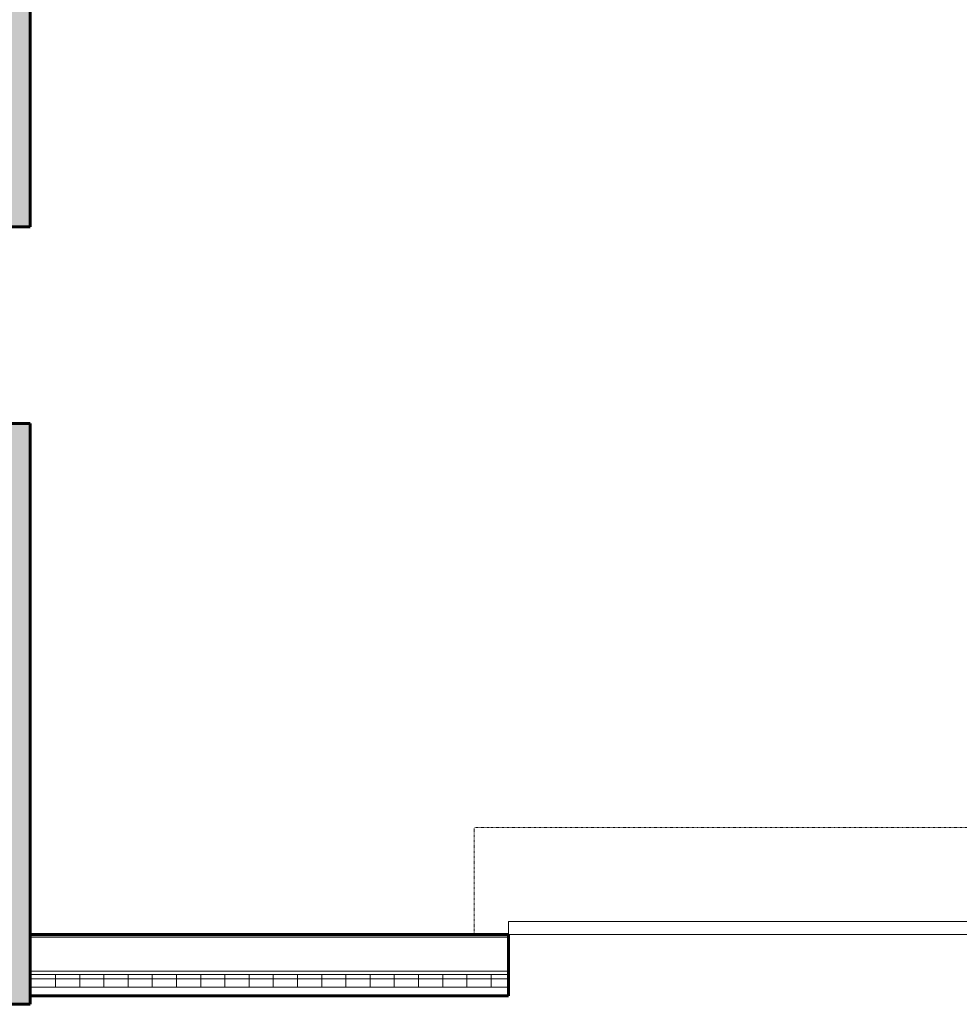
# Model space of a CAD drawing. Header units: inches. Extents: x 102 to 2483, y -110 to 488.
# Tile 2 of 30: x 898 to 1118, y -12 to 219. Entities that reach past the tile are written whole.
import ezdxf

# ---------------------------------------------------------------- set-up
doc = ezdxf.new("R2010")
doc.units = ezdxf.units.IN
doc.header["$MEASUREMENT"] = 0
doc.linetypes.add('Dash', pattern=[0.25, 0.125, -0.125])
doc.linetypes.add('Dash_2_', pattern=[0.25, 0.125, -0.125])
for name, color, linetype, lineweight in [('A-DOOR', 31, 'Continuous', 18), ('A-DOOR-HDLN', 31, 'Dash_2_', 18), ('A-WALL', 113, 'Continuous', 18), ('A-WALL-PATT', 111, 'Continuous', 60), ('L-SITE-WALL', 31, 'Continuous', 18)]:
    doc.layers.add(name, color=color, linetype=linetype, lineweight=lineweight)

# ---------------------------------------------------------------- blocks, each defined once
blk = doc.blocks.new('Door-Overhead-Rolling - 196__ x 196__-386396-Domestic Water Floor Plan')
at = {"layer": 'A-DOOR', "lineweight": 9}
for p, q in [((98, -7.1875), (-98, -7.1875)), ((-98, -7.1875), (-98, -10.1875)), ((98, -10.1875), (98, -7.1875)), ((-98, -10.1875), (98, -10.1875))]:
    blk.add_line(p, q, dxfattribs=at)
at = {"layer": 'A-DOOR-HDLN', "color": 5, "linetype": 'Dash'}
for p, q in [((-106, -7.1875), (-106, -32.1875)), ((106, -7.1875), (106, -32.1875)), ((-106, -32.1875), (106, -32.1875))]:
    blk.add_line(p, q, dxfattribs=at)
blk = doc.blocks.new('ANG M_I Facility_HOST_REVISED_07082024_rvt-1-Domestic Water Floor Plan')
at = {"layer": 'A-WALL-PATT', "lineweight": 9}
h = blk.add_hatch(dxfattribs=at)
h.set_pattern_fill('FP_1', style=0, pattern_type=2)
h.set_pattern_definition([(50, (0, 0), (13.77135, -1.20496), [1.44, -15.84]), (355, (0, 0), (-2.66442, 14.44218), [1.152, -12.672]), (100.451, (1.148, -0.1), (11.10708, 13.23737), [1.224, -13.462]), (46.184, (0, 3.84), (20.4913, -3.17785), [2.16, -23.76]), (96.636, (1.708, 3.575), (17.94587, 18.70315), [1.836, -20.193]), (351.184, (0, 3.84), (17.9454, 18.7026), [1.728, -19.008]), (21, (1.92, 2.88), (11.46052, -7.73037), [1.44, -15.84]), (326, (1.92, 2.88), (4.67135, 13.92315), [1.152, -12.672]), (71.451, (2.875, 2.236), (16.13207, 6.19284), [1.224, -13.462]), (37.5, (0, 0), (0.233123, 6.39175), [0.634, -11.885, 0.634, -12.23, -12.72]), (37.5, (0, 0), (0.233123, 6.39175), [-25.382, 0.634, -12.086]), (7.5, (0, 0), (5.05073, 7.57304), [0.634, -6.701, 0.634, -11.597, -4.848]), (7.5, (0, 0), (5.05073, 7.57304), [-19.565, 0.634, -4.214]), (327.5, (-4.282, 0), (10.24958, -0.43289), [0.634, -4.166, 0.634, -14.342, -19.872]), (327.5, (-4.282, 0), (10.24958, -0.43289), [-19.776, 0.634, -19.238]), (317.5, (-6.202, 0), (11.19739, 1.92214), [0.634, -5.606, 0.634, -9.312, -14.112]), (317.5, (-6.202, 0), (11.19739, 1.92214), [-16.186, 0.634, -13.478])])
h.paths.add_polyline_path([(-603.06, 170.34), (-623.06, 170.34), (-623.06, 488.34), (-603.06, 488.34), (-603.06, 468.34)])
h.paths.add_polyline_path([(-603.06, -11.66), (-623.06, -11.66), (-623.06, 124.34), (-603.06, 124.34)])
h = blk.add_hatch(dxfattribs=at)
h.set_pattern_fill('FP_2', style=0, pattern_type=2)
h.set_pattern_definition([(0, (0, 0), (15.36, 3.84), [0.634, -10.886, 0.634, -10.886, -61.44]), (0, (0, 0), (15.36, 3.84), [-23.04, 0.634, -22.406, 0.634, -10.886, -26.88]), (0, (0, 0), (15.36, 3.84), [-57.6, 0.634, -7.046, 0.634, -18.566]), (120, (5.76, 1.92), (-11.005538, 11.38215), [0.634, -10.886, 0.634, -10.886, -61.44]), (120, (5.76, 1.92), (-11.005538, 11.38215), [-23.04, 0.634, -22.406, 0.634, -10.886, -26.88]), (120, (5.76, 1.92), (-11.005538, 11.38215), [-57.6, 0.634, -7.046, 0.634, -18.566]), (240, (7.68, 9.6), (-4.354462, -15.22215), [0.634, -10.886, 0.634, -10.886, -61.44]), (240, (7.68, 9.6), (-4.354462, -15.22215), [-23.04, 0.634, -22.406, 0.634, -10.886, -26.88]), (240, (7.68, 9.6), (-4.354462, -15.22215), [-57.6, 0.634, -7.046, 0.634, -18.566])])
h.paths.add_polyline_path([(-183.06, 4.09), (-190.06, 4.09), (-190.06, 4.71), (-183.06, 4.71)])
h.paths.add_polyline_path([(-236.06, 4.09), (-295.06, 4.09), (-295.06, 4.71), (-236.06, 4.71)])
h.paths.add_polyline_path([(-491.06, 4.09), (-603.06, 4.09), (-603.06, 4.71), (-491.06, 4.71)])
h = blk.add_hatch(dxfattribs=at)
h.set_pattern_fill('FP_3', style=0, pattern_type=2)
h.set_pattern_definition([(0, (0, 0), (0, 5.666), []), (90, (0, 0), (-5.666, 3e-16), [])])
h.paths.add_polyline_path([(-183.06, -7.66), (-190.06, -7.66), (-190.06, -4.66), (-183.06, -4.66)])
h.paths.add_polyline_path([(-236.06, -7.66), (-295.06, -7.66), (-295.06, -4.66), (-236.06, -4.66)])
h.paths.add_polyline_path([(-491.06, -7.66), (-603.06, -7.66), (-603.06, -4.66), (-491.06, -4.66)])
at = {"layer": 'A-WALL', "color": 250, "lineweight": 60}
for p, q in [((-491.06, 4.71), (-603.06, 4.71)), ((-603.06, 4.71), (-603.06, -9.66)), ((-491.06, -9.66), (-491.06, 4.71)), ((-603.06, -9.66), (-491.06, -9.66))]:
    blk.add_line(p, q, dxfattribs=at)
at = {"layer": 'A-WALL', "color": 10}
for p, q in [((-603.06, 4.71), (-603.06, 4.71)), ((-491.06, 4.71), (-491.06, 4.71)), ((-491.06, 4.09), (-603.06, 4.09)), ((-491.06, -3.91), (-603.06, -3.91)), ((-491.06, -4.66), (-603.06, -4.66)), ((-491.06, -7.66), (-603.06, -7.66)), ((-603.06, -9.66), (-603.06, -9.66)), ((-491.06, -9.66), (-491.06, -9.66))]:
    blk.add_line(p, q, dxfattribs=at)
at = {"layer": 'L-SITE-WALL', "color": 250, "lineweight": 60}
for p, q in [((-603.06, 170.34), (-603.06, 468.34)), ((-623.06, 170.34), (-603.06, 170.34)), ((-603.06, 124.34), (-623.06, 124.34)), ((-603.06, -11.66), (-603.06, 124.34)), ((-623.06, -11.66), (-603.06, -11.66))]:
    blk.add_line(p, q, dxfattribs=at)
at = {"layer": 'L-SITE-WALL', "color": 10}
for p, q in [((-603.06, 170.34), (-603.06, 170.34)), ((-603.06, 124.34), (-603.06, 124.34)), ((-603.06, -11.66), (-603.06, -11.66))]:
    blk.add_line(p, q, dxfattribs=at)
at = {"layer": 'A-DOOR', "color": 10, "lineweight": 18, "rotation": 180}
blk.add_blockref('Door-Overhead-Rolling - 196__ x 196__-386396-Domestic Water Floor Plan', (-393.06, -2.47), dxfattribs=at)

msp = doc.modelspace()

# ---------------------------------------------------------------- block references
at = {"lineweight": 5}
msp.add_blockref('ANG M_I Facility_HOST_REVISED_07082024_rvt-1-Domestic Water Floor Plan', (1503.67, 0), dxfattribs=at)

doc.saveas('drawing.dxf')
